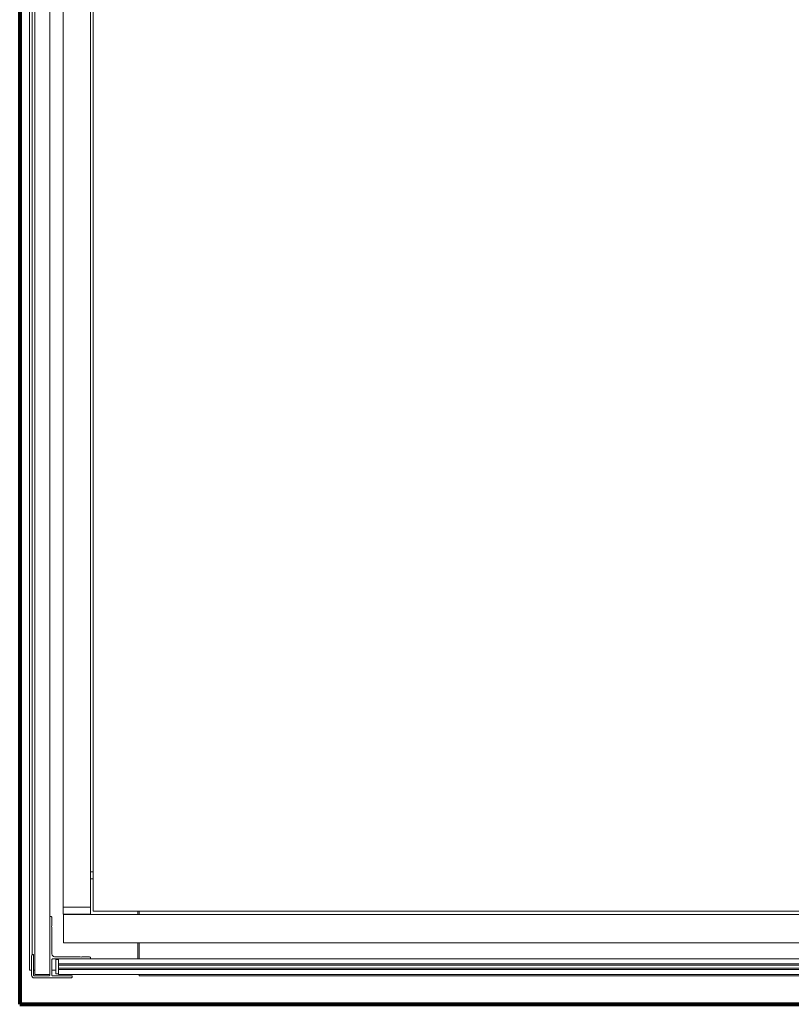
# Model space of a CAD drawing. Header units: millimetres. Extents: x -34570 to 24172, y 36800 to 73669.
# Tile 32 of 91: x 2112 to 2699, y 52220 to 52970. Entities that reach past the tile are written whole.
import ezdxf

# ---------------------------------------------------------------- set-up
doc = ezdxf.new("R2010")
doc.units = ezdxf.units.MM
doc.layers.add('Algemeen01', color=253, linetype='Continuous', lineweight=80)
doc.layers.add('at_Entity', color=253, linetype='Continuous', lineweight=9)

msp = doc.modelspace()

# ---------------------------------------------------------------- linework, layer by layer
at = {"layer": 'Algemeen01'}
for p, q in [((2111.53885, 53719.81741), (2111.53885, 52219.81741)), ((2111.53885, 52219.81741), (3711.53885, 52219.81741))]:
    msp.add_line(p, q, dxfattribs=at)
at = {"layer": 'at_Entity'}
for p, q in [((2119.03885, 53706.81175), (2119.03885, 52245.79684)), ((2123.18419, 53689.57264), (2123.18419, 52242.56451)), ((2121.1014, 52257.50438), (2121.1014, 53674.52502)), ((2134.52826, 53659.40419), (2134.52826, 52286.73973)), ((2144.75016, 53334.60597), (2144.75016, 52293.90514)), ((2165.44023, 53320.13835), (2165.44023, 52320.84125)), ((2167.50895, 52297.13747), (2167.50895, 53320.13835)), ((2165.40791, 52320.84125), (2165.40791, 52315.45403)), ((2165.40791, 52320.84125), (2167.50895, 52320.84125)), ((2165.40791, 52315.45403), (2167.50895, 52315.45403)), ((2165.44023, 52315.45403), (2165.44023, 52293.90514)), ((2146.80464, 52293.90514), (2144.75016, 52293.90514)), ((2144.75016, 52293.90514), (2146.80464, 52293.90514)), ((2144.75016, 52288.51792), (2144.75016, 52293.90514)), ((2146.80464, 52293.90514), (2163.30498, 52293.90514)), ((2163.30498, 52293.90514), (2146.80464, 52293.90514)), ((2165.3756, 52293.90514), (2163.30498, 52293.90514)), ((2163.30498, 52293.90514), (2165.3756, 52293.90514)), ((2165.3756, 52293.90514), (2165.44022, 52293.90514)), ((2165.44022, 52293.90514), (2165.3756, 52293.90514)), ((2165.44023, 52293.90514), (2165.44022, 52293.90514)), ((2165.44022, 52293.90514), (2165.44023, 52293.90514)), ((2165.44023, 52288.51792), (2165.44023, 52293.90514)), ((2167.50895, 52290.6728), (2167.50895, 52297.13747)), ((3635.01873, 52290.6728), (2167.50895, 52290.6728)), ((2201.54115, 52290.6728), (2201.54115, 52288.19468)), ((2202.57243, 52288.19468), (2202.57243, 52290.6728)), ((2134.50803, 52242.02578), (2134.50803, 52286.73973)), ((2134.50803, 52286.73973), (2135.02367, 52286.73973)), ((2136.05495, 52285.66229), (2136.05495, 52279.75748)), ((2146.80464, 52288.51792), (2144.75016, 52288.51792)), ((2144.7822, 52287.23699), (2144.78219, 52287.14763)), ((2144.78219, 52287.14763), (2144.78219, 52287.0556)), ((2144.78219, 52287.0556), (2144.78219, 52286.96113)), ((2144.78219, 52286.96113), (2144.78219, 52286.86443)), ((2144.78219, 52286.86443), (2144.78219, 52286.76575)), ((2144.78219, 52286.76575), (2144.78219, 52286.66532)), ((2144.78219, 52286.66532), (2144.78219, 52286.56339)), ((2144.78219, 52286.56339), (2144.78219, 52286.46019)), ((2144.78219, 52286.46019), (2144.78219, 52286.35598)), ((2144.78219, 52286.35598), (2144.78219, 52286.25101)), ((2144.78219, 52286.25101), (2144.78219, 52286.14553)), ((2144.78219, 52286.14553), (2144.78219, 52286.03979)), ((2144.78219, 52268.80068), (2144.78219, 52286.03979)), ((2144.78221, 52287.77062), (2144.7822, 52287.70554)), ((2144.7822, 52287.70554), (2144.7822, 52287.63646)), ((2144.7822, 52287.63646), (2144.7822, 52287.56353)), ((2144.7822, 52287.56353), (2144.7822, 52287.48693)), ((2144.7822, 52287.48693), (2144.7822, 52287.40684)), ((2144.7822, 52287.40684), (2144.7822, 52287.32346)), ((2144.7822, 52287.32346), (2144.7822, 52287.23699)), ((2144.78222, 52288.03065), (2144.78221, 52287.98779)), ((2144.78221, 52287.98779), (2144.78221, 52287.94024)), ((2144.78221, 52287.94024), (2144.78221, 52287.8881)), ((2144.78221, 52287.8881), (2144.78221, 52287.83152)), ((2144.78221, 52287.83152), (2144.78221, 52287.77062)), ((2144.78223, 52288.17136), (2144.78222, 52288.15328)), ((2144.78222, 52288.15328), (2144.78222, 52288.1301)), ((2144.78222, 52288.1301), (2144.78222, 52288.10189)), ((2144.78222, 52288.10189), (2144.78222, 52288.06872)), ((2144.78222, 52288.06872), (2144.78222, 52288.03065)), ((2144.78223, 52288.19468), (2144.78259, 52288.19468)), ((2144.78223, 52288.19468), (2144.78223, 52288.19209)), ((2144.78223, 52288.19209), (2144.78223, 52288.18431)), ((2144.78223, 52288.18431), (2144.78223, 52288.17136)), ((2144.78223, 52286.03979), (2144.78259, 52286.03979)), ((2144.78223, 52268.80068), (2144.78223, 52286.03979)), ((3657.66864, 52288.19468), (2144.78259, 52288.19468)), ((2144.78259, 52288.19209), (2144.78259, 52288.19468)), ((2144.78259, 52288.18431), (2144.78259, 52288.19209)), ((2144.78259, 52288.17136), (2144.78259, 52288.18431)), ((2144.7826, 52288.15328), (2144.78259, 52288.17136)), ((2144.78259, 52286.03979), (2144.78259, 52268.80068)), ((2144.7826, 52288.1301), (2144.7826, 52288.15328)), ((2144.7826, 52288.10189), (2144.7826, 52288.1301)), ((2144.7826, 52288.06872), (2144.7826, 52288.10189)), ((2144.78261, 52288.03065), (2144.7826, 52288.06872)), ((2144.78261, 52287.98779), (2144.78261, 52288.03065)), ((2144.78261, 52287.94024), (2144.78261, 52287.98779)), ((2144.78261, 52287.8881), (2144.78261, 52287.94024)), ((2144.78261, 52287.83152), (2144.78261, 52287.8881)), ((2144.78261, 52287.77062), (2144.78261, 52287.83152)), ((2144.78262, 52287.70554), (2144.78261, 52287.77062)), ((2144.78262, 52287.63646), (2144.78262, 52287.70554)), ((2144.78262, 52287.56353), (2144.78262, 52287.63646)), ((2144.78262, 52287.48693), (2144.78262, 52287.56353)), ((2144.78262, 52287.40684), (2144.78262, 52287.48693)), ((2144.78262, 52287.32346), (2144.78262, 52287.40684)), ((2144.78263, 52287.23699), (2144.78262, 52287.32346)), ((2144.78263, 52287.14763), (2144.78263, 52287.23699)), ((2144.78263, 52287.0556), (2144.78263, 52287.14763)), ((2144.78263, 52286.96113), (2144.78263, 52287.0556)), ((2144.78263, 52286.86443), (2144.78263, 52286.96113)), ((2144.78263, 52286.76575), (2144.78263, 52286.86443)), ((2144.78263, 52286.66532), (2144.78263, 52286.76575)), ((2144.78263, 52286.56339), (2144.78263, 52286.66532)), ((2144.78263, 52286.46019), (2144.78263, 52286.56339)), ((2144.78263, 52286.35598), (2144.78263, 52286.46019)), ((2144.78263, 52286.25101), (2144.78263, 52286.35598)), ((2144.78263, 52286.14553), (2144.78263, 52286.25101)), ((2144.78263, 52286.03979), (2144.78263, 52286.14553)), ((2144.78263, 52286.03979), (2144.78263, 52268.80068)), ((2146.80464, 52288.51792), (2163.30498, 52288.51792)), ((2149.42317, 52288.51792), (2149.42317, 52288.19468)), ((2160.76723, 52288.51792), (2160.76723, 52288.19468)), ((2165.3756, 52288.51792), (2163.30498, 52288.51792)), ((2165.3756, 52288.51792), (2165.44022, 52288.51792)), ((2165.44023, 52288.51792), (2165.44022, 52288.51792)), ((2136.05495, 52279.75748), (2135.74556, 52279.19762)), ((2135.74556, 52279.19762), (2136.05495, 52278.63777)), ((2136.05495, 52278.63777), (2136.05495, 52258.18745)), ((2144.78219, 52268.80068), (2144.78219, 52268.69494)), ((2144.78219, 52268.69494), (2144.78219, 52268.58946)), ((2144.78219, 52268.58946), (2144.78219, 52268.48449)), ((2144.78219, 52268.48449), (2144.78219, 52268.38028)), ((2144.78219, 52268.38028), (2144.78219, 52268.27708)), ((2144.78219, 52268.27708), (2144.78219, 52268.17515)), ((2144.78219, 52268.17515), (2144.78219, 52268.07472)), ((2144.78219, 52268.07472), (2144.78219, 52267.97604)), ((2144.78219, 52267.97604), (2144.78219, 52267.87934)), ((2144.78219, 52267.87934), (2144.78219, 52267.78487)), ((2144.78219, 52267.78487), (2144.78219, 52267.69284)), ((2144.78219, 52267.69284), (2144.7822, 52267.60349)), ((2144.7822, 52267.60349), (2144.7822, 52267.51701)), ((2144.7822, 52267.51701), (2144.7822, 52267.43363)), ((2144.78259, 52268.80068), (2144.78223, 52268.80068)), ((2144.78262, 52267.51701), (2144.78263, 52267.60349)), ((2144.78262, 52267.43363), (2144.78262, 52267.51701)), ((2144.78263, 52268.69494), (2144.78263, 52268.80068)), ((2144.78263, 52268.58946), (2144.78263, 52268.69494)), ((2144.78263, 52268.48449), (2144.78263, 52268.58946)), ((2144.78263, 52268.38028), (2144.78263, 52268.48449)), ((2144.78263, 52268.27708), (2144.78263, 52268.38028)), ((2144.78263, 52268.17515), (2144.78263, 52268.27708)), ((2144.78263, 52268.07472), (2144.78263, 52268.17515)), ((2144.78263, 52267.97604), (2144.78263, 52268.07472)), ((2144.78263, 52267.87934), (2144.78263, 52267.97604)), ((2144.78263, 52267.78487), (2144.78263, 52267.87934)), ((2144.78263, 52267.69284), (2144.78263, 52267.78487)), ((2144.78263, 52267.60349), (2144.78263, 52267.69284)), ((2144.7822, 52267.43363), (2144.7822, 52267.35354)), ((2144.7822, 52267.35354), (2144.7822, 52267.27694)), ((2144.7822, 52267.27694), (2144.7822, 52267.20401)), ((2144.7822, 52267.20401), (2144.7822, 52267.13493)), ((2144.7822, 52267.13493), (2144.78221, 52267.06986)), ((2144.78221, 52267.06986), (2144.78221, 52267.00895)), ((2144.78221, 52267.00895), (2144.78221, 52266.95237)), ((2144.78221, 52266.95237), (2144.78221, 52266.90024)), ((2144.78221, 52266.90024), (2144.78221, 52266.85268)), ((2144.78221, 52266.85268), (2144.78222, 52266.80982)), ((2144.78222, 52266.80982), (2144.78222, 52266.77176)), ((2144.78222, 52266.77176), (2144.78222, 52266.73858)), ((2144.78222, 52266.73858), (2144.78222, 52266.71037)), ((2144.78222, 52266.71037), (2144.78222, 52266.68719)), ((2144.78222, 52266.68719), (2144.78223, 52266.66911)), ((2144.78223, 52266.66911), (2144.78223, 52266.65617)), ((2144.78223, 52266.65617), (2144.78223, 52266.64838)), ((2144.78223, 52266.64838), (2144.78223, 52266.64579)), ((2144.78259, 52266.64579), (2144.78223, 52266.64579)), ((2144.78259, 52266.66911), (2144.7826, 52266.68719)), ((2144.78259, 52266.65617), (2144.78259, 52266.66911)), ((2144.78259, 52266.64838), (2144.78259, 52266.65617)), ((2144.78259, 52266.64579), (2144.78259, 52266.64838)), ((3657.66864, 52266.64579), (2144.78259, 52266.64579)), ((2144.7826, 52266.77176), (2144.78261, 52266.80982)), ((2144.7826, 52266.73858), (2144.7826, 52266.77176)), ((2144.7826, 52266.71037), (2144.7826, 52266.73858)), ((2144.7826, 52266.68719), (2144.7826, 52266.71037)), ((2144.78261, 52267.06986), (2144.78262, 52267.13493)), ((2144.78261, 52267.00895), (2144.78261, 52267.06986)), ((2144.78261, 52266.95237), (2144.78261, 52267.00895)), ((2144.78261, 52266.90024), (2144.78261, 52266.95237)), ((2144.78261, 52266.85268), (2144.78261, 52266.90024)), ((2144.78261, 52266.80982), (2144.78261, 52266.85268)), ((2144.78262, 52267.35354), (2144.78262, 52267.43363)), ((2144.78262, 52267.27694), (2144.78262, 52267.35354)), ((2144.78262, 52267.20401), (2144.78262, 52267.27694)), ((2144.78262, 52267.13493), (2144.78262, 52267.20401)), ((2201.54115, 52266.64579), (2201.54115, 52254.43753)), ((2202.57243, 52254.43753), (2202.57243, 52266.64579)), ((2120.58576, 52242.02578), (2120.58576, 52256.57129)), ((2121.61704, 52257.64873), (2122.13268, 52257.64873)), ((2122.13268, 52257.64873), (2122.13268, 52242.02578)), ((2136.05495, 52253.87767), (2136.05495, 52242.02578)), ((2165.44639, 52254.4164), (2136.57059, 52254.4164)), ((2138.1175, 52256.03256), (2157.69157, 52256.03256)), ((2139.14878, 52253.87767), (2139.14878, 52243.10323)), ((2139.14878, 52253.87767), (2141.21134, 52253.87767)), ((2141.21134, 52253.89881), (2141.21134, 52254.4164)), ((2141.21134, 52253.89881), (2141.21134, 52250.66647)), ((2157.69157, 52256.03256), (2158.22744, 52255.70933)), ((2158.22744, 52255.70933), (2158.76331, 52256.03256)), ((2158.76331, 52256.03256), (2164.41511, 52256.03256)), ((2165.44639, 52254.95512), (2165.44639, 52254.4164)), ((3636.56565, 52254.43753), (2165.44639, 52254.43753)), ((2119.03885, 52245.79684), (2120.58576, 52245.79684)), ((2123.18419, 52245.79684), (2122.13268, 52245.79684)), ((2139.14878, 52245.79684), (2136.05495, 52245.79684)), ((3658.22251, 52250.66647), (2141.21134, 52250.66647)), ((2141.21134, 52250.66647), (2141.21134, 52249.58903)), ((3658.22251, 52249.58903), (2141.21134, 52249.58903)), ((2141.21134, 52249.05031), (2141.21134, 52249.58903)), ((2141.21134, 52249.05031), (2141.21134, 52247.97286)), ((2141.21134, 52247.43414), (2141.21134, 52247.97286)), ((3658.22251, 52247.43414), (2141.21134, 52247.43414)), ((2141.21134, 52247.43414), (2141.21134, 52246.3567)), ((3658.22251, 52246.3567), (2141.21134, 52246.3567)), ((2141.21134, 52246.3567), (2141.21134, 52243.12436)), ((2122.64832, 52241.48706), (2133.99239, 52241.48706)), ((2150.49285, 52239.87089), (2122.64832, 52239.87089)), ((2123.69983, 52242.56451), (2123.18419, 52242.56451)), ((2123.69983, 52242.56451), (2126.79367, 52242.56451)), ((2126.79367, 52242.56451), (2127.82494, 52242.56451)), ((2128.34058, 52242.56451), (2127.82494, 52242.56451)), ((2128.34058, 52242.56451), (2129.37186, 52242.56451)), ((2129.8875, 52242.56451), (2129.37186, 52242.56451)), ((2129.8875, 52242.56451), (2130.91878, 52242.56451)), ((2130.91878, 52242.56451), (2134.01262, 52242.56451)), ((2134.50803, 52242.56451), (2134.01262, 52242.56451)), ((2136.57059, 52241.48706), (2151.52413, 52241.48706)), ((2139.14878, 52243.10323), (2141.21134, 52243.10323)), ((2141.21134, 52242.58564), (2141.21134, 52243.12436)), ((3658.22251, 52242.58564), (2141.21134, 52242.58564)), ((2151.52413, 52241.48706), (2151.52413, 52240.94834)), ((2202.57243, 52241.48706), (2202.57243, 52242.58564)), ((2202.57243, 52241.48706), (3600.98653, 52241.48706))]:
    msp.add_line(p, q, dxfattribs=at)
for centre, major_axis, start_param, end_param in [((2135.02367, 52285.66229), (0, -1.07744), 1.570796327, 3.141592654), ((2121.61704, 52256.57129), (0, -1.07744), 3.141592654, 4.71238898), ((2138.1175, 52258.18745), (0, -2.15489), 4.71238898, 6.283185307), ((2136.57059, 52253.87767), (0, -0.53872), 3.141592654, 4.71238898), ((2164.41511, 52254.95512), (0, -1.07744), 1.570796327, 3.141592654), ((2122.64832, 52242.02578), (0, -2.15489), 4.71238898, 6.283185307), ((2122.64832, 52242.02578), (0, -0.53872), 4.71238898, 6.283185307), ((2133.99239, 52242.02578), (0, -0.53872), 0, 1.570796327), ((2136.57059, 52242.02578), (0, -0.53872), 4.71238898, 6.283185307), ((2150.49285, 52240.94834), (0, -1.07744), 0, 1.570796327)]:
    msp.add_ellipse(centre, major_axis=major_axis, ratio=0.957152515, start_param=start_param, end_param=end_param, dxfattribs=at)

doc.saveas('drawing.dxf')
